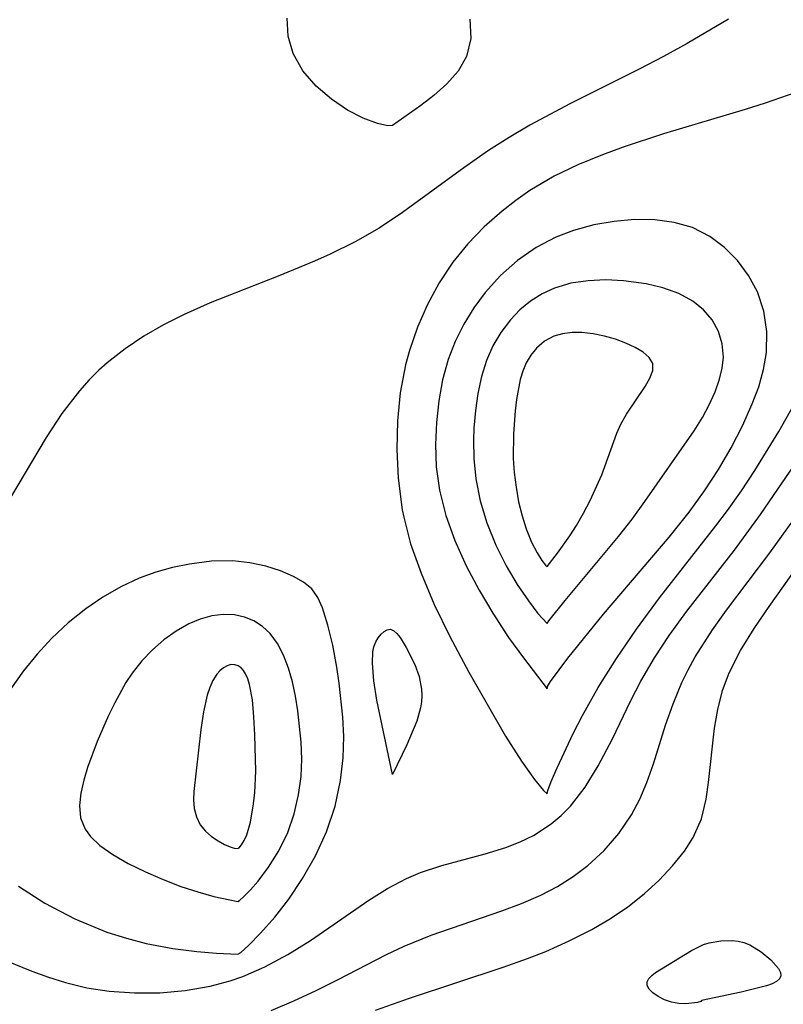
# Model space of a CAD drawing. Header units: metres. Extents: x 1073367 to 1082519, y 1569854 to 1574957.
# Tile 184 of 256: x 1075204 to 1075254, y 1573302 to 1573366. Entities that reach past the tile are written whole.
import ezdxf

# ---------------------------------------------------------------- set-up
doc = ezdxf.new("R2010")
doc.units = ezdxf.units.M
doc.layers.add('CGG_CurvaNivelLidar_v1', color=253, linetype='Continuous', lineweight=30)

msp = doc.modelspace()

# ---------------------------------------------------------------- linework, layer by layer
at = {"layer": 'CGG_CurvaNivelLidar_v1'}
for p, q in [((1075221.7614, 1573364.5905, 67), (1075221.6887, 1573365.752, 67)), ((1075233.5012, 1573365.6889, 67), (1075233.5706, 1573364.4445, 67)), ((1075250.2345, 1573365.6848, 67.5), (1075247.5557, 1573364.1249, 67.5)), ((1075222.0871, 1573363.4642, 67), (1075221.7614, 1573364.5905, 67)), ((1075233.5706, 1573364.4445, 67), (1075233.3014, 1573363.2719, 67)), ((1075247.5557, 1573364.1249, 67.5), (1075246.0298, 1573363.275, 67.5)), ((1075222.7157, 1573362.3592, 67), (1075222.0871, 1573363.4642, 67)), ((1075233.3014, 1573363.2719, 67), (1075232.7648, 1573362.341, 67)), ((1075246.0298, 1573363.275, 67.5), (1075244.4665, 1573362.4553, 67.5)), ((1075223.5685, 1573361.3661, 67), (1075222.7157, 1573362.3592, 67)), ((1075232.7648, 1573362.341, 67), (1075232.0259, 1573361.5013, 67)), ((1075244.4665, 1573362.4553, 67.5), (1075240.0267, 1573360.2403, 67.5)), ((1075232.0259, 1573361.5013, 67), (1075231.1836, 1573360.7554, 67)), ((1075224.5582, 1573360.5101, 67), (1075223.5685, 1573361.3661, 67)), ((1075255.0893, 1573361.1232, 68), (1075252.6144, 1573360.2598, 68)), ((1075225.5988, 1573359.8147, 67), (1075224.5582, 1573360.5101, 67)), ((1075231.1836, 1573360.7554, 67), (1075230.3325, 1573360.1083, 67)), ((1075240.0267, 1573360.2403, 67.5), (1075237.3993, 1573358.8417, 67.5)), ((1075252.6144, 1573360.2598, 68), (1075251.3139, 1573359.8487, 68)), ((1075226.605, 1573359.2991, 67), (1075225.5988, 1573359.8147, 67)), ((1075230.3325, 1573360.1083, 67), (1075228.5, 1573358.8235, 67)), ((1075251.3139, 1573359.8487, 68), (1075246.0278, 1573358.268, 68)), ((1075227.5433, 1573358.9532, 67), (1075226.605, 1573359.2991, 67)), ((1075228.2157, 1573358.8004, 67), (1075227.5433, 1573358.9532, 67)), ((1075228.5, 1573358.8235, 67), (1075228.2157, 1573358.8004, 67)), ((1075237.3993, 1573358.8417, 67.5), (1075236.0423, 1573358.0399, 67.5)), ((1075236.0423, 1573358.0399, 67.5), (1075234.7164, 1573357.1933, 67.5)), ((1075246.0278, 1573358.268, 68), (1075243.4197, 1573357.4078, 68)), ((1075234.7164, 1573357.1933, 67.5), (1075233.1199, 1573356.0846, 67.5)), ((1075243.4197, 1573357.4078, 68), (1075242.0865, 1573356.9238, 68)), ((1075242.0865, 1573356.9238, 68), (1075240.4932, 1573356.2712, 68)), ((1075233.1199, 1573356.0846, 67.5), (1075229.1577, 1573353.1873, 67.5)), ((1075240.4932, 1573356.2712, 68), (1075238.9524, 1573355.5271, 68)), ((1075238.9524, 1573355.5271, 68), (1075237.3914, 1573354.6071, 68)), ((1075237.3914, 1573354.6071, 68), (1075236.475, 1573353.9683, 68)), ((1075236.475, 1573353.9683, 68), (1075235.5982, 1573353.2815, 68)), ((1075235.5982, 1573353.2815, 68), (1075234.446, 1573352.2549, 68)), ((1075229.1577, 1573353.1873, 67.5), (1075227.649, 1573352.1713, 67.5)), ((1075242.8428, 1573352.6089, 68.5), (1075241.5196, 1573352.3776, 68.5)), ((1075244.1677, 1573352.7227, 68.5), (1075242.8428, 1573352.6089, 68.5)), ((1075245.4721, 1573352.7093, 68.5), (1075244.1677, 1573352.7227, 68.5)), ((1075246.7318, 1573352.548, 68.5), (1075245.4721, 1573352.7093, 68.5)), ((1075227.649, 1573352.1713, 67.5), (1075226.0912, 1573351.2802, 67.5)), ((1075234.446, 1573352.2549, 68), (1075233.3806, 1573351.1491, 68)), ((1075240.2202, 1573352.0284, 68.5), (1075239.0644, 1573351.5897, 68.5)), ((1075241.5196, 1573352.3776, 68.5), (1075240.2202, 1573352.0284, 68.5)), ((1075247.9191, 1573352.2065, 68.5), (1075246.7318, 1573352.548, 68.5)), ((1075249.0378, 1573351.6354, 68.5), (1075247.9191, 1573352.2065, 68.5)), ((1075239.0644, 1573351.5897, 68.5), (1075237.7905, 1573350.909, 68.5)), ((1075249.987, 1573350.9221, 68.5), (1075249.0378, 1573351.6354, 68.5)), ((1075226.0912, 1573351.2802, 67.5), (1075224.4681, 1573350.4843, 67.5)), ((1075233.3806, 1573351.1491, 68), (1075232.417, 1573349.9629, 68)), ((1075237.7905, 1573350.909, 68.5), (1075236.6004, 1573350.0692, 68.5)), ((1075250.8267, 1573350.0735, 68.5), (1075249.987, 1573350.9221, 68.5)), ((1075223.4633, 1573350.0371, 67.5), (1075221.1142, 1573349.0694, 67.5)), ((1075224.4681, 1573350.4843, 67.5), (1075223.4633, 1573350.0371, 67.5)), ((1075236.6004, 1573350.0692, 68.5), (1075235.5008, 1573349.0976, 68.5)), ((1075251.5411, 1573349.1138, 68.5), (1075250.8267, 1573350.0735, 68.5)), ((1075232.417, 1573349.9629, 68), (1075231.5338, 1573348.6344, 68)), ((1075221.1142, 1573349.0694, 67.5), (1075216.715, 1573347.3351, 67.5)), ((1075235.5008, 1573349.0976, 68.5), (1075234.5066, 1573348.0094, 68.5)), ((1075241.1585, 1573348.7697, 69), (1075240.0439, 1573348.6064, 69)), ((1075242.303, 1573348.8182, 69), (1075241.1585, 1573348.7697, 69)), ((1075243.456, 1573348.7704, 69), (1075242.303, 1573348.8182, 69)), ((1075244.9155, 1573348.5739, 69), (1075243.456, 1573348.7704, 69)), ((1075252.105, 1573348.0592, 68.5), (1075251.5411, 1573349.1138, 68.5)), ((1075231.5338, 1573348.6344, 68), (1075230.7727, 1573347.2311, 68)), ((1075238.9833, 1573348.2976, 69), (1075238.1847, 1573347.9218, 69)), ((1075240.0439, 1573348.6064, 69), (1075238.9833, 1573348.2976, 69)), ((1075246.0006, 1573348.3128, 69), (1075244.9155, 1573348.5739, 69)), ((1075247.0162, 1573347.9467, 69), (1075246.0006, 1573348.3128, 69)), ((1075234.5066, 1573348.0094, 68.5), (1075233.7669, 1573347.0119, 68.5)), ((1075238.1847, 1573347.9218, 69), (1075237.4401, 1573347.4435, 69)), ((1075247.9277, 1573347.455, 69), (1075247.0162, 1573347.9467, 69)), ((1075252.5218, 1573346.8003, 68.5), (1075252.105, 1573348.0592, 68.5)), ((1075216.715, 1573347.3351, 67.5), (1075215.0313, 1573346.5942, 67.5)), ((1075230.7727, 1573347.2311, 68), (1075230.1287, 1573345.7681, 68)), ((1075233.7669, 1573347.0119, 68.5), (1075233.1167, 1573345.9497, 68.5)), ((1075236.7529, 1573346.8774, 69), (1075236.1301, 1573346.233, 69)), ((1075237.4401, 1573347.4435, 69), (1075236.7529, 1573346.8774, 69)), ((1075248.62, 1573346.8947, 69), (1075247.9277, 1573347.455, 69)), ((1075249.1834, 1573346.2336, 69), (1075248.62, 1573346.8947, 69)), ((1075215.0313, 1573346.5942, 67.5), (1075213.7033, 1573345.9183, 67.5)), ((1075236.1301, 1573346.233, 69), (1075235.5189, 1573345.4273, 69)), ((1075249.5977, 1573345.489, 69), (1075249.1834, 1573346.2336, 69)), ((1075252.7218, 1573345.4764, 68.5), (1075252.5218, 1573346.8003, 68.5)), ((1075213.7033, 1573345.9183, 67.5), (1075212.4261, 1573345.1729, 67.5)), ((1075230.1287, 1573345.7681, 68), (1075229.6052, 1573344.2565, 68)), ((1075233.1167, 1573345.9497, 68.5), (1075232.5599, 1573344.8333, 68.5)), ((1075212.4261, 1573345.1729, 67.5), (1075211.2086, 1573344.3566, 67.5)), ((1075235.5189, 1573345.4273, 69), (1075235.0009, 1573344.5472, 69)), ((1075238.9369, 1573345.1728, 69.5), (1075238.3426, 1573344.8524, 69.5)), ((1075239.5115, 1573345.3423, 69.5), (1075238.9369, 1573345.1728, 69.5)), ((1075240.122, 1573345.4203, 69.5), (1075239.5115, 1573345.3423, 69.5)), ((1075240.7537, 1573345.42, 69.5), (1075240.122, 1573345.4203, 69.5)), ((1075241.4863, 1573345.3366, 69.5), (1075240.7537, 1573345.42, 69.5)), ((1075242.2142, 1573345.1848, 69.5), (1075241.4863, 1573345.3366, 69.5)), ((1075242.922, 1573344.9813, 69.5), (1075242.2142, 1573345.1848, 69.5)), ((1075243.5914, 1573344.7373, 69.5), (1075242.922, 1573344.9813, 69.5)), ((1075249.8388, 1573344.6806, 69), (1075249.5977, 1573345.489, 69)), ((1075252.6983, 1573344.121, 68.5), (1075252.7218, 1573345.4764, 68.5)), ((1075211.2086, 1573344.3566, 67.5), (1075210.0628, 1573343.4642, 67.5)), ((1075232.5599, 1573344.8333, 68.5), (1075232.1065, 1573343.669, 68.5)), ((1075235.0009, 1573344.5472, 69), (1075234.5818, 1573343.6052, 69)), ((1075237.8261, 1573344.4115, 69.5), (1075237.461, 1573343.9604, 69.5)), ((1075238.3426, 1573344.8524, 69.5), (1075237.8261, 1573344.4115, 69.5)), ((1075244.2004, 1573344.4588, 69.5), (1075243.5914, 1573344.7373, 69.5)), ((1075244.7204, 1573344.1474, 69.5), (1075244.2004, 1573344.4588, 69.5)), ((1075249.9048, 1573343.8284, 69), (1075249.8388, 1573344.6806, 69)), ((1075229.6052, 1573344.2565, 68), (1075229.3533, 1573343.3248, 68)), ((1075232.1065, 1573343.669, 68.5), (1075231.7419, 1573342.3567, 68.5)), ((1075237.461, 1573343.9604, 69.5), (1075237.1618, 1573343.4478, 69.5)), ((1075245.1144, 1573343.8003, 69.5), (1075244.7204, 1573344.1474, 69.5)), ((1075245.3338, 1573343.4107, 69.5), (1075245.1144, 1573343.8003, 69.5)), ((1075249.8301, 1573343.1204, 69), (1075249.9048, 1573343.8284, 69)), ((1075252.508, 1573343.0169, 68.5), (1075252.6983, 1573344.121, 68.5)), ((1075210.0628, 1573343.4642, 67.5), (1075209.5223, 1573342.987, 67.5)), ((1075229.3533, 1573343.3248, 68), (1075229.0129, 1573341.526, 68)), ((1075234.5818, 1573343.6052, 69), (1075234.2551, 1573342.563, 69)), ((1075237.1618, 1573343.4478, 69.5), (1075236.9433, 1573342.9252, 69.5)), ((1075245.3365, 1573342.9578, 69.5), (1075245.3338, 1573343.4107, 69.5)), ((1075249.6591, 1573342.403, 69), (1075249.8301, 1573343.1204, 69)), ((1075252.191, 1573341.9125, 68.5), (1075252.508, 1573343.0169, 68.5)), ((1075209.5223, 1573342.987, 67.5), (1075208.8901, 1573342.3638, 67.5)), ((1075234.2551, 1573342.563, 69), (1075234.0242, 1573341.4778, 69)), ((1075236.9433, 1573342.9252, 69.5), (1075236.7731, 1573342.3678, 69.5)), ((1075244.8562, 1573341.9281, 69.5), (1075245.1581, 1573342.4607, 69.5)), ((1075245.1581, 1573342.4607, 69.5), (1075245.3365, 1573342.9578, 69.5)), ((1075249.3685, 1573341.5704, 69), (1075249.6591, 1573342.403, 69)), ((1075208.8901, 1573342.3638, 67.5), (1075208.2542, 1573341.6498, 67.5)), ((1075231.7419, 1573342.3567, 68.5), (1075231.4949, 1573341.0072, 68.5)), ((1075236.7731, 1573342.3678, 69.5), (1075236.5234, 1573341.0761, 69.5)), ((1075243.6514, 1573340.1454, 69.5), (1075244.8562, 1573341.9281, 69.5)), ((1075251.7779, 1573340.8076, 68.5), (1075252.191, 1573341.9125, 68.5)), ((1075208.2542, 1573341.6498, 67.5), (1075207.1306, 1573340.1814, 67.5)), ((1075229.0129, 1573341.526, 68), (1075228.8282, 1573339.6939, 68)), ((1075234.0242, 1573341.4778, 69), (1075233.8692, 1573340.3629, 69)), ((1075248.9947, 1573340.7368, 69), (1075249.3685, 1573341.5704, 69)), ((1075231.4949, 1573341.0072, 68.5), (1075231.3466, 1573339.5951, 68.5)), ((1075236.5234, 1573341.0761, 69.5), (1075236.4371, 1573340.3488, 69.5)), ((1075248.5496, 1573339.91, 69), (1075248.9947, 1573340.7368, 69)), ((1075251.139, 1573339.3786, 68.5), (1075251.7779, 1573340.8076, 68.5)), ((1075253.4918, 1573339.0145, 68), (1075254.4478, 1573340.6999, 68)), ((1075207.1306, 1573340.1814, 67.5), (1075206.1009, 1573338.6215, 67.5)), ((1075233.8692, 1573340.3629, 69), (1075233.7768, 1573339.2288, 69)), ((1075236.4371, 1573340.3488, 69.5), (1075236.3319, 1573338.8584, 69.5)), ((1075243.2778, 1573339.4794, 69.5), (1075243.6514, 1573340.1454, 69.5)), ((1075248.0158, 1573339.0533, 69), (1075248.5496, 1573339.91, 69)), ((1075228.8282, 1573339.6939, 68), (1075228.7821, 1573337.8442, 68)), ((1075231.3466, 1573339.5951, 68.5), (1075231.2945, 1573338.1686, 68.5)), ((1075233.7768, 1573339.2288, 69), (1075233.7458, 1573338.4469, 69)), ((1075243.0203, 1573338.8969, 69.5), (1075243.2778, 1573339.4794, 69.5)), ((1075250.4059, 1573337.9574, 68.5), (1075251.139, 1573339.3786, 68.5)), ((1075206.1009, 1573338.6215, 67.5), (1075203.3866, 1573334.0512, 67.5)), ((1075236.3319, 1573338.8584, 69.5), (1075236.3183, 1573337.2736, 69.5)), ((1075242.0438, 1573336.2116, 69.5), (1075243.0203, 1573338.8969, 69.5)), ((1075244.8234, 1573334.4741, 69), (1075248.0158, 1573339.0533, 69)), ((1075251.9412, 1573336.491, 68), (1075253.4918, 1573339.0145, 68)), ((1075231.2945, 1573338.1686, 68.5), (1075231.3399, 1573336.7309, 68.5)), ((1075233.7458, 1573338.4469, 69), (1075233.7575, 1573337.2671, 69)), ((1075249.5923, 1573336.5547, 68.5), (1075250.4059, 1573337.9574, 68.5)), ((1075228.7821, 1573337.8442, 68), (1075228.8713, 1573335.9908, 68)), ((1075236.3183, 1573337.2736, 69.5), (1075236.3821, 1573336.3619, 69.5)), ((1075231.3399, 1573336.7309, 68.5), (1075231.5518, 1573335.2163, 68.5)), ((1075233.7575, 1573337.2671, 69), (1075233.8988, 1573335.9497, 69)), ((1075252.3146, 1573333.6326, 67.5), (1075254.783, 1573337.2558, 67.5)), ((1075236.3821, 1573336.3619, 69.5), (1075236.4994, 1573335.4046, 69.5)), ((1075241.2973, 1573334.5493, 69.5), (1075242.0438, 1573336.2116, 69.5)), ((1075248.6923, 1573335.1702, 68.5), (1075249.5923, 1573336.5547, 68.5)), ((1075251.0715, 1573335.1782, 68), (1075251.9412, 1573336.491, 68)), ((1075228.8713, 1573335.9908, 68), (1075229.1429, 1573333.9415, 68)), ((1075233.8988, 1573335.9497, 69), (1075234.1835, 1573334.5363, 69)), ((1075236.4994, 1573335.4046, 69.5), (1075236.6651, 1573334.4721, 69.5)), ((1075252.8583, 1573327.6798, 66.5), (1075258.4435, 1573335.5805, 66.5)), ((1075231.5518, 1573335.2163, 68.5), (1075231.9642, 1573333.5805, 68.5)), ((1075247.687, 1573333.7955, 68.5), (1075248.6923, 1573335.1702, 68.5)), ((1075250.1658, 1573333.8906, 68), (1075251.0715, 1573335.1782, 68)), ((1075234.1835, 1573334.5363, 69), (1075234.6148, 1573333.0922, 69)), ((1075236.6651, 1573334.4721, 69.5), (1075236.8828, 1573333.5651, 69.5)), ((1075240.8661, 1573333.7192, 69.5), (1075241.2973, 1573334.5493, 69.5)), ((1075243.9996, 1573333.3503, 69), (1075244.8234, 1573334.4741, 69)), ((1075252.9149, 1573331.1525, 67), (1075255.4328, 1573334.6729, 67)), ((1075229.1429, 1573333.9415, 68), (1075229.2341, 1573333.4737, 68)), ((1075229.2341, 1573333.4737, 68), (1075229.6788, 1573331.7454, 68)), ((1075231.9642, 1573333.5805, 68.5), (1075232.5461, 1573331.9554, 68.5)), ((1075236.8828, 1573333.5651, 69.5), (1075237.1504, 1573332.716, 69.5)), ((1075240.4089, 1573332.9308, 69.5), (1075240.8661, 1573333.7192, 69.5)), ((1075246.3948, 1573332.1788, 68.5), (1075247.687, 1573333.7955, 68.5)), ((1075249.4261, 1573332.9007, 68), (1075250.1658, 1573333.8906, 68)), ((1075250.6191, 1573331.3368, 67.5), (1075252.3146, 1573333.6326, 67.5)), ((1075234.6148, 1573333.0922, 69), (1075235.1914, 1573331.6631, 69)), ((1075239.9739, 1573332.2584, 69.5), (1075240.4089, 1573332.9308, 69.5)), ((1075243.1183, 1573332.2256, 69), (1075243.9996, 1573333.3503, 69)), ((1075245.7759, 1573328.2497, 68), (1075249.4261, 1573332.9007, 68)), ((1075237.1504, 1573332.716, 69.5), (1075237.5028, 1573331.8579, 69.5)), ((1075239.176, 1573331.1466, 69.5), (1075239.9739, 1573332.2584, 69.5)), ((1075239.6685, 1573328.0873, 69), (1075243.1183, 1573332.2256, 69)), ((1075242.1521, 1573327.1954, 68.5), (1075246.3948, 1573332.1788, 68.5)), ((1075229.6788, 1573331.7454, 68), (1075230.3514, 1573329.8366, 68)), ((1075232.5461, 1573331.9554, 68.5), (1075233.2737, 1573330.3275, 68.5)), ((1075235.1914, 1573331.6631, 69), (1075235.8629, 1573330.3205, 69)), ((1075237.5028, 1573331.8579, 69.5), (1075237.8661, 1573331.1526, 69.5)), ((1075237.8661, 1573331.1526, 69.5), (1075238.1717, 1573330.6634, 69.5)), ((1075238.5, 1573330.281, 69.5), (1075239.176, 1573331.1466, 69.5)), ((1075247.5326, 1573327.3807, 67.5), (1075250.6191, 1573331.3368, 67.5)), ((1075250.118, 1573327.4431, 67), (1075252.9149, 1573331.1525, 67)), ((1075215.3685, 1573330.4385, 68), (1075214.2785, 1573330.215, 68)), ((1075216.7943, 1573330.6203, 68), (1075215.3685, 1573330.4385, 68)), ((1075218.1763, 1573330.6444, 68), (1075216.7943, 1573330.6203, 68)), ((1075219.2733, 1573330.5221, 68), (1075218.1763, 1573330.6444, 68)), ((1075220.3072, 1573330.2932, 68), (1075219.2733, 1573330.5221, 68)), ((1075221.2611, 1573329.9872, 68), (1075220.3072, 1573330.2932, 68)), ((1075233.2737, 1573330.3275, 68.5), (1075234.1026, 1573328.7436, 68.5)), ((1075235.8629, 1573330.3205, 69), (1075236.5737, 1573329.1161, 69)), ((1075238.1717, 1573330.6634, 69.5), (1075238.398, 1573330.3634, 69.5)), ((1075238.398, 1573330.3634, 69.5), (1075238.5, 1573330.281, 69.5)), ((1075213.1907, 1573329.9143, 68), (1075212.1181, 1573329.5253, 68)), ((1075214.2785, 1573330.215, 68), (1075213.1907, 1573329.9143, 68)), ((1075222.1133, 1573329.6282, 68), (1075221.2611, 1573329.9872, 68)), ((1075222.7616, 1573329.2711, 68), (1075222.1133, 1573329.6282, 68)), ((1075230.3514, 1573329.8366, 68), (1075231.2097, 1573327.8127, 68)), ((1075212.1181, 1573329.5253, 68), (1075210.9291, 1573328.9645, 68)), ((1075223.2873, 1573328.8334, 68), (1075222.7616, 1573329.2711, 68)), ((1075236.5737, 1573329.1161, 69), (1075237.2971, 1573328.0528, 69)), ((1075210.9291, 1573328.9645, 68), (1075209.7785, 1573328.2936, 68)), ((1075223.6741, 1573328.2782, 68), (1075223.2873, 1573328.8334, 68)), ((1075234.1026, 1573328.7436, 68.5), (1075234.9884, 1573327.2492, 68.5)), ((1075209.7785, 1573328.2936, 68), (1075208.6696, 1573327.53, 68)), ((1075223.9744, 1573327.6028, 68), (1075223.6741, 1573328.2782, 68)), ((1075231.2097, 1573327.8127, 68), (1075232.2059, 1573325.7477, 68)), ((1075237.2971, 1573328.0528, 69), (1075237.9162, 1573327.2433, 69)), ((1075238.6136, 1573326.77, 69), (1075239.6685, 1573328.0873, 69)), ((1075244.2938, 1573326.232, 68), (1075245.7759, 1573328.2497, 68)), ((1075208.6696, 1573327.53, 68), (1075207.5388, 1573326.6257, 68)), ((1075216.8182, 1573327.078, 68.5), (1075216.0736, 1573326.8715, 68.5)), ((1075217.5596, 1573327.1777, 68.5), (1075216.8182, 1573327.078, 68.5)), ((1075218.284, 1573327.1543, 68.5), (1075217.5596, 1573327.1777, 68.5)), ((1075218.9281, 1573327.0087, 68.5), (1075218.284, 1573327.1543, 68.5)), ((1075224.3354, 1573326.4724, 68), (1075223.9744, 1573327.6028, 68)), ((1075234.9884, 1573327.2492, 68.5), (1075236.0185, 1573325.6917, 68.5)), ((1075237.9162, 1573327.2433, 69), (1075238.5, 1573326.5829, 69)), ((1075239.8374, 1573324.3462, 68.5), (1075242.1521, 1573327.1954, 68.5)), ((1075246.3995, 1573325.8181, 67.5), (1075247.5326, 1573327.3807, 67.5)), ((1075249.208, 1573326.1735, 67), (1075250.118, 1573327.4431, 67)), ((1075251.8928, 1573326.2695, 66.5), (1075252.8583, 1573327.6798, 66.5)), ((1075207.5388, 1573326.6257, 68), (1075206.4726, 1573325.6369, 68)), ((1075215.3393, 1573326.5672, 68.5), (1075214.5157, 1573326.1007, 68.5)), ((1075216.0736, 1573326.8715, 68.5), (1075215.3393, 1573326.5672, 68.5)), ((1075219.5346, 1573326.7526, 68.5), (1075218.9281, 1573327.0087, 68.5)), ((1075220.0916, 1573326.3961, 68.5), (1075219.5346, 1573326.7526, 68.5)), ((1075224.6449, 1573325.1808, 68), (1075224.3354, 1573326.4724, 68)), ((1075238.5, 1573326.5829, 69), (1075238.6136, 1573326.77, 69)), ((1075214.5157, 1573326.1007, 68.5), (1075213.7285, 1573325.534, 68.5)), ((1075220.5846, 1573325.9442, 68.5), (1075220.0916, 1573326.3961, 68.5)), ((1075221.071, 1573325.2909, 68.5), (1075220.5846, 1573325.9442, 68.5)), ((1075227.5841, 1573325.6663, 67.5), (1075227.7674, 1573325.8978, 67.5)), ((1075227.7674, 1573325.8978, 67.5), (1075227.9664, 1573326.0772, 67.5)), ((1075227.9664, 1573326.0772, 67.5), (1075228.1724, 1573326.1894, 67.5)), ((1075228.1724, 1573326.1894, 67.5), (1075228.3775, 1573326.2141, 67.5)), ((1075228.3775, 1573326.2141, 67.5), (1075228.5905, 1573326.1248, 67.5)), ((1075228.5905, 1573326.1248, 67.5), (1075228.7962, 1573325.9386, 67.5)), ((1075228.7962, 1573325.9386, 67.5), (1075228.9967, 1573325.683, 67.5)), ((1075243.0004, 1573324.3317, 68), (1075244.2938, 1573326.232, 68)), ((1075245.4416, 1573324.3571, 67.5), (1075246.3995, 1573325.8181, 67.5)), ((1075248.0904, 1573324.4232, 67), (1075249.208, 1573326.1735, 67)), ((1075251.0187, 1573324.849, 66.5), (1075251.8928, 1573326.2695, 66.5)), ((1075206.4726, 1573325.6369, 68), (1075205.5168, 1573324.6093, 68)), ((1075213.7285, 1573325.534, 68.5), (1075212.9843, 1573324.8859, 68.5)), ((1075221.4643, 1573324.5358, 68.5), (1075221.071, 1573325.2909, 68.5)), ((1075224.9062, 1573323.7714, 68), (1075224.6449, 1573325.1808, 68)), ((1075227.3076, 1573325.0852, 67.5), (1075227.4267, 1573325.3932, 67.5)), ((1075227.4267, 1573325.3932, 67.5), (1075227.5841, 1573325.6663, 67.5)), ((1075228.9967, 1573325.683, 67.5), (1075229.3889, 1573325.042, 67.5)), ((1075232.2059, 1573325.7477, 68), (1075233.4415, 1573323.4313, 68)), ((1075236.0185, 1573325.6917, 68.5), (1075236.9731, 1573324.3666, 68.5)), ((1075205.5168, 1573324.6093, 68), (1075204.6325, 1573323.5215, 68)), ((1075212.9843, 1573324.8859, 68.5), (1075212.2932, 1573324.167, 68.5)), ((1075221.7805, 1573323.7047, 68.5), (1075221.4643, 1573324.5358, 68.5)), ((1075227.2045, 1573324.0191, 67.5), (1075227.2372, 1573324.7502, 67.5)), ((1075227.2372, 1573324.7502, 67.5), (1075227.3076, 1573325.0852, 67.5)), ((1075229.3889, 1573325.042, 67.5), (1075229.9504, 1573323.9462, 67.5)), ((1075250.2872, 1573323.3968, 66.5), (1075251.0187, 1573324.849, 66.5)), ((1075212.2932, 1573324.167, 68.5), (1075211.6696, 1573323.3809, 68.5)), ((1075218.0608, 1573323.9253, 69), (1075217.8076, 1573323.8542, 69)), ((1075218.3101, 1573323.9235, 69), (1075218.0608, 1573323.9253, 69)), ((1075218.5284, 1573323.8521, 69), (1075218.3101, 1573323.9235, 69)), ((1075227.2952, 1573322.8848, 67.5), (1075227.2045, 1573324.0191, 67.5)), ((1075229.9504, 1573323.9462, 67.5), (1075230.228, 1573323.1644, 67.5)), ((1075236.9731, 1573324.3666, 68.5), (1075238.5, 1573322.3669, 68.5)), ((1075238.719, 1573322.8344, 68.5), (1075239.8374, 1573324.3462, 68.5)), ((1075241.8189, 1573322.4407, 68), (1075243.0004, 1573324.3317, 68)), ((1075244.5726, 1573322.8619, 67.5), (1075245.4416, 1573324.3571, 67.5)), ((1075247.6362, 1573323.601, 67), (1075248.0904, 1573324.4232, 67)), ((1075204.6325, 1573323.5215, 68), (1075203.792, 1573322.3447, 68)), ((1075211.6696, 1573323.3809, 68.5), (1075211.2653, 1573322.7661, 68.5)), ((1075217.1386, 1573323.3003, 69), (1075216.8954, 1573322.9072, 69)), ((1075217.3441, 1573323.5352, 69), (1075217.1386, 1573323.3003, 69)), ((1075217.5693, 1573323.722, 69), (1075217.3441, 1573323.5352, 69)), ((1075217.8076, 1573323.8542, 69), (1075217.5693, 1573323.722, 69)), ((1075218.7251, 1573323.7173, 69), (1075218.5284, 1573323.8521, 69)), ((1075218.8763, 1573323.5487, 69), (1075218.7251, 1573323.7173, 69)), ((1075219.0059, 1573323.3412, 69), (1075218.8763, 1573323.5487, 69)), ((1075219.1483, 1573323.0166, 69), (1075219.0059, 1573323.3412, 69)), ((1075222.031, 1573322.8206, 68.5), (1075221.7805, 1573323.7047, 68.5)), ((1075225.0616, 1573322.7171, 68), (1075224.9062, 1573323.7714, 68)), ((1075233.4415, 1573323.4313, 68), (1075235.8211, 1573319.2963, 68)), ((1075247.2238, 1573322.7625, 67), (1075247.6362, 1573323.601, 67)), ((1075250.1459, 1573323.0575, 66.5), (1075250.2872, 1573323.3968, 66.5)), ((1075211.2653, 1573322.7661, 68.5), (1075210.5505, 1573321.462, 68.5)), ((1075216.8954, 1573322.9072, 69), (1075216.6935, 1573322.453, 69)), ((1075219.2616, 1573322.6484, 69), (1075219.1483, 1573323.0166, 69)), ((1075219.4437, 1573321.6423, 69), (1075219.2616, 1573322.6484, 69)), ((1075222.2291, 1573321.8964, 68.5), (1075222.031, 1573322.8206, 68.5)), ((1075225.2993, 1573320.523, 68), (1075225.0616, 1573322.7171, 68)), ((1075227.4922, 1573321.6244, 67.5), (1075227.2952, 1573322.8848, 67.5)), ((1075230.228, 1573323.1644, 67.5), (1075230.375, 1573322.3493, 67.5)), ((1075238.5281, 1573322.5203, 68.5), (1075238.719, 1573322.8344, 68.5)), ((1075243.9308, 1573321.6158, 67.5), (1075244.5726, 1573322.8619, 67.5)), ((1075246.6566, 1573321.4001, 67), (1075247.2238, 1573322.7625, 67)), ((1075249.8576, 1573322.2454, 66.5), (1075250.1459, 1573323.0575, 66.5)), ((1075216.6935, 1573322.453, 69), (1075216.5257, 1573321.9552, 69)), ((1075230.375, 1573322.3493, 67.5), (1075230.3988, 1573321.9376, 67.5)), ((1075238.5, 1573322.3669, 68.5), (1075238.5281, 1573322.5203, 68.5)), ((1075240.7942, 1573320.6262, 68), (1075241.8189, 1573322.4407, 68)), ((1075249.5425, 1573321.0328, 66.5), (1075249.8576, 1573322.2454, 66.5)), ((1075210.5505, 1573321.462, 68.5), (1075210.148, 1573320.6305, 68.5)), ((1075216.5257, 1573321.9552, 69), (1075216.2752, 1573320.8712, 69)), ((1075219.546, 1573320.5396, 69), (1075219.4437, 1573321.6423, 69)), ((1075222.3841, 1573320.9443, 68.5), (1075222.2291, 1573321.8964, 68.5)), ((1075228.5, 1573316.8231, 67.5), (1075227.4922, 1573321.6244, 67.5)), ((1075230.3833, 1573321.5272, 67.5), (1075230.3234, 1573321.1229, 67.5)), ((1075230.3988, 1573321.9376, 67.5), (1075230.3833, 1573321.5272, 67.5)), ((1075242.7272, 1573319.13, 67.5), (1075243.9308, 1573321.6158, 67.5)), ((1075246.1729, 1573320.0152, 67), (1075246.6566, 1573321.4001, 67)), ((1075216.2752, 1573320.8712, 69), (1075216.1048, 1573319.7224, 69)), ((1075222.5903, 1573318.9009, 68.5), (1075222.3841, 1573320.9443, 68.5)), ((1075230.3234, 1573321.1229, 67.5), (1075230.0743, 1573320.2615, 67.5)), ((1075249.3255, 1573319.8058, 66.5), (1075249.5425, 1573321.0328, 66.5)), ((1075210.148, 1573320.6305, 68.5), (1075209.4114, 1573318.9434, 68.5)), ((1075219.6064, 1573319.3943, 69), (1075219.546, 1573320.5396, 69)), ((1075225.369, 1573319.2753, 68), (1075225.2993, 1573320.523, 68)), ((1075230.0743, 1573320.2615, 67.5), (1075229.4247, 1573318.7289, 67.5)), ((1075240.1987, 1573319.4645, 68), (1075240.7942, 1573320.6262, 68)), ((1075216.1048, 1573319.7224, 69), (1075215.6676, 1573315.7126, 69)), ((1075239.1617, 1573317.249, 68), (1075240.1987, 1573319.4645, 68)), ((1075245.3867, 1573317.5131, 67), (1075246.1729, 1573320.0152, 67)), ((1075248.949, 1573316.3032, 66.5), (1075249.3255, 1573319.8058, 66.5)), ((1075209.4114, 1573318.9434, 68.5), (1075208.7896, 1573317.2684, 68.5)), ((1075219.6636, 1573317.0437, 69), (1075219.6064, 1573319.3943, 69)), ((1075222.6369, 1573317.8124, 68.5), (1075222.5903, 1573318.9009, 68.5)), ((1075225.3261, 1573317.8962, 68), (1075225.369, 1573319.2753, 68)), ((1075235.8211, 1573319.2963, 68), (1075236.8513, 1573317.6706, 68)), ((1075241.7987, 1573317.3718, 67.5), (1075242.7272, 1573319.13, 67.5)), ((1075229.4247, 1573318.7289, 67.5), (1075228.5, 1573316.8231, 67.5)), ((1075222.5906, 1573316.6917, 68.5), (1075222.6369, 1573317.8124, 68.5)), ((1075225.1501, 1573316.4226, 68), (1075225.3261, 1573317.8962, 68)), ((1075236.8513, 1573317.6706, 68), (1075237.6899, 1573316.5001, 68)), ((1075208.7896, 1573317.2684, 68.5), (1075208.5429, 1573316.4524, 68.5)), ((1075219.5957, 1573315.6428, 69), (1075219.6636, 1573317.0437, 69)), ((1075238.7778, 1573316.3549, 68), (1075239.1617, 1573317.249, 68)), ((1075240.9601, 1573316.0082, 67.5), (1075241.7987, 1573317.3718, 67.5)), ((1075244.9552, 1573316.2933, 67), (1075245.3867, 1573317.5131, 67)), ((1075208.5429, 1573316.4524, 68.5), (1075208.3515, 1573315.6156, 68.5)), ((1075222.4329, 1573315.4915, 68.5), (1075222.5906, 1573316.6917, 68.5)), ((1075224.7903, 1573314.7674, 68), (1075225.1501, 1573316.4226, 68)), ((1075237.6899, 1573316.5001, 68), (1075238.278, 1573315.7745, 68)), ((1075238.551, 1573315.7735, 68), (1075238.7778, 1573316.3549, 68)), ((1075244.4961, 1573315.2215, 67), (1075244.9552, 1573316.2933, 67)), ((1075248.7991, 1573315.2197, 66.5), (1075248.949, 1573316.3032, 66.5)), ((1075208.3515, 1573315.6156, 68.5), (1075208.2636, 1573314.8167, 68.5)), ((1075215.6676, 1573315.7126, 69), (1075215.6369, 1573315.1751, 69)), ((1075219.5199, 1573314.9142, 69), (1075219.5957, 1573315.6428, 69)), ((1075238.278, 1573315.7745, 68), (1075238.5, 1573315.5566, 68)), ((1075238.5, 1573315.5566, 68), (1075238.551, 1573315.7735, 68)), ((1075240.0109, 1573314.7774, 67.5), (1075240.9601, 1573316.0082, 67.5)), ((1075215.6369, 1573315.1751, 69), (1075215.6825, 1573314.6178, 69)), ((1075222.1515, 1573314.2661, 68.5), (1075222.4329, 1573315.4915, 68.5)), ((1075243.9545, 1573314.1974, 67), (1075244.4961, 1573315.2215, 67)), ((1075248.4949, 1573313.943, 66.5), (1075248.7991, 1573315.2197, 66.5)), ((1075208.2636, 1573314.8167, 68.5), (1075208.3361, 1573314.0124, 68.5)), ((1075215.6825, 1573314.6178, 69), (1075215.823, 1573314.0711, 69)), ((1075219.3184, 1573313.7384, 69), (1075219.5199, 1573314.9142, 69)), ((1075224.2433, 1573313.1159, 68), (1075224.7903, 1573314.7674, 68)), ((1075239.4186, 1573314.1716, 67.5), (1075240.0109, 1573314.7774, 67.5)), ((1075208.3361, 1573314.0124, 68.5), (1075208.6253, 1573313.2907, 68.5)), ((1075215.823, 1573314.0711, 69), (1075216.0748, 1573313.5645, 69)), ((1075219.0758, 1573312.9236, 69), (1075219.3184, 1573313.7384, 69)), ((1075221.7364, 1573313.0685, 68.5), (1075222.1515, 1573314.2661, 68.5)), ((1075238.7769, 1573313.627, 67.5), (1075239.4186, 1573314.1716, 67.5)), ((1075243.1469, 1573313.0038, 67), (1075243.9545, 1573314.1974, 67)), ((1075247.9625, 1573312.7432, 66.5), (1075248.4949, 1573313.943, 66.5)), ((1075208.6253, 1573313.2907, 68.5), (1075208.9691, 1573312.7968, 68.5)), ((1075216.0748, 1573313.5645, 69), (1075216.4069, 1573313.1545, 69)), ((1075216.4069, 1573313.1545, 69), (1075216.8045, 1573312.8043, 69)), ((1075221.1557, 1573311.8779, 68.5), (1075221.7364, 1573313.0685, 68.5)), ((1075223.532, 1573311.5556, 68), (1075224.2433, 1573313.1159, 68)), ((1075237.6295, 1573312.877, 67.5), (1075238.7769, 1573313.627, 67.5)), ((1075208.9691, 1573312.7968, 68.5), (1075209.5881, 1573312.2168, 68.5)), ((1075216.8045, 1573312.8043, 69), (1075217.2298, 1573312.5165, 69)), ((1075217.2298, 1573312.5165, 69), (1075217.6461, 1573312.2937, 69)), ((1075218.7363, 1573312.2585, 69), (1075218.9043, 1573312.5429, 69)), ((1075218.9043, 1573312.5429, 69), (1075219.0758, 1573312.9236, 69)), ((1075235.8474, 1573312.0961, 67.5), (1075236.7582, 1573312.451, 67.5)), ((1075236.7582, 1573312.451, 67.5), (1075237.6295, 1573312.877, 67.5)), ((1075242.2045, 1573311.9103, 67), (1075243.1469, 1573313.0038, 67)), ((1075247.3884, 1573311.8551, 66.5), (1075247.9625, 1573312.7432, 66.5)), ((1075209.5881, 1573312.2168, 68.5), (1075210.4122, 1573311.6434, 68.5)), ((1075217.6461, 1573312.2937, 69), (1075218.0172, 1573312.138, 69)), ((1075218.0172, 1573312.138, 69), (1075218.2631, 1573312.0597, 69)), ((1075218.2631, 1573312.0597, 69), (1075218.5, 1573312.0263, 69)), ((1075218.5, 1573312.0263, 69), (1075218.5866, 1573312.0718, 69)), ((1075218.5866, 1573312.0718, 69), (1075218.7363, 1573312.2585, 69)), ((1075220.4923, 1573310.8161, 68.5), (1075221.1557, 1573311.8779, 68.5)), ((1075234.4903, 1573311.6765, 67.5), (1075235.8474, 1573312.0961, 67.5)), ((1075241.1405, 1573310.9251, 67), (1075242.2045, 1573311.9103, 67)), ((1075246.6268, 1573310.8971, 66.5), (1075247.3884, 1573311.8551, 66.5)), ((1075210.4122, 1573311.6434, 68.5), (1075211.4174, 1573311.0666, 68.5)), ((1075222.6967, 1573310.0902, 68), (1075223.532, 1573311.5556, 68)), ((1075231.7059, 1573310.9276, 67.5), (1075234.4903, 1573311.6765, 67.5)), ((1075211.4174, 1573311.0666, 68.5), (1075212.5245, 1573310.5192, 68.5)), ((1075212.5245, 1573310.5192, 68.5), (1075213.6788, 1573310.0183, 68.5)), ((1075219.8189, 1573309.9225, 68.5), (1075220.4923, 1573310.8161, 68.5)), ((1075230.3278, 1573310.4736, 67.5), (1075231.7059, 1573310.9276, 67.5)), ((1075240.1869, 1573310.207, 67), (1075241.1405, 1573310.9251, 67)), ((1075245.7562, 1573309.9704, 66.5), (1075246.6268, 1573310.8971, 66.5)), ((1075213.6788, 1573310.0183, 68.5), (1075214.8265, 1573309.5807, 68.5)), ((1075219.3148, 1573309.3452, 68.5), (1075219.8189, 1573309.9225, 68.5)), ((1075221.7973, 1573308.7552, 68), (1075222.6967, 1573310.0902, 68)), ((1075228.184, 1573309.4464, 67.5), (1075229.4175, 1573310.0937, 67.5)), ((1075229.4175, 1573310.0937, 67.5), (1075230.3278, 1573310.4736, 67.5)), ((1075239.1685, 1573309.5664, 67), (1075240.1869, 1573310.207, 67)), ((1075244.7886, 1573309.0857, 66.5), (1075245.7562, 1573309.9704, 66.5)), ((1075204.3233, 1573309.5816, 68), (1075206.0166, 1573308.4847, 68)), ((1075214.8265, 1573309.5807, 68.5), (1075215.9145, 1573309.2212, 68.5)), ((1075218.8972, 1573308.9209, 68.5), (1075219.3148, 1573309.3452, 68.5)), ((1075226.9835, 1573308.6952, 67.5), (1075228.184, 1573309.4464, 67.5)), ((1075238.0948, 1573309.002, 67), (1075239.1685, 1573309.5664, 67)), ((1075215.9145, 1573309.2212, 68.5), (1075216.9611, 1573308.9298, 68.5)), ((1075216.9611, 1573308.9298, 68.5), (1075218.5, 1573308.6044, 68.5)), ((1075218.5, 1573308.6044, 68.5), (1075218.6108, 1573308.6669, 68.5)), ((1075218.6108, 1573308.6669, 68.5), (1075218.8972, 1573308.9209, 68.5)), ((1075220.8932, 1573307.5854, 68), (1075221.7973, 1573308.7552, 68)), ((1075223.196, 1573306.0785, 67.5), (1075226.9835, 1573308.6952, 67.5)), ((1075236.8577, 1573308.4635, 67), (1075238.0948, 1573309.002, 67)), ((1075243.7309, 1573308.256, 66.5), (1075244.7886, 1573309.0857, 66.5)), ((1075206.0166, 1573308.4847, 68), (1075207.9553, 1573307.4727, 68)), ((1075231.0089, 1573306.4141, 67), (1075235.5802, 1573307.9859, 67)), ((1075235.5802, 1573307.9859, 67), (1075236.8577, 1573308.4635, 67)), ((1075242.5957, 1573307.4963, 66.5), (1075243.7309, 1573308.256, 66.5)), ((1075207.9553, 1573307.4727, 68), (1075210.0391, 1573306.622, 68)), ((1075219.9787, 1573306.5412, 68), (1075220.8932, 1573307.5854, 68)), ((1075241.3926, 1573306.7949, 66.5), (1075242.5957, 1573307.4963, 66.5)), ((1075239.9339, 1573306.0471, 66.5), (1075241.3926, 1573306.7949, 66.5)), ((1075210.0391, 1573306.622, 68), (1075211.3126, 1573306.216, 68)), ((1075211.3126, 1573306.216, 68), (1075212.5727, 1573305.8924, 68)), ((1075219.2165, 1573305.7665, 68), (1075219.9787, 1573306.5412, 68)), ((1075221.7457, 1573305.1721, 67.5), (1075223.196, 1573306.0785, 67.5)), ((1075229.2664, 1573305.7129, 67), (1075231.0089, 1573306.4141, 67)), ((1075248.9904, 1573305.9251, 66), (1075249.7394, 1573306.0628, 66)), ((1075249.7394, 1573306.0628, 66), (1075250.4948, 1573306.0779, 66)), ((1075250.4948, 1573306.0779, 66), (1075250.8649, 1573306.0345, 66)), ((1075212.5727, 1573305.8924, 68), (1075214.2971, 1573305.5637, 68)), ((1075214.2971, 1573305.5637, 68), (1075215.8427, 1573305.3629, 68)), ((1075218.6941, 1573305.2985, 68), (1075219.2165, 1573305.7665, 68)), ((1075228.1189, 1573305.1682, 67), (1075229.2664, 1573305.7129, 67)), ((1075238.4158, 1573305.3704, 66.5), (1075239.9339, 1573306.0471, 66.5)), ((1075245.5125, 1573303.999, 66), (1075247.8533, 1573305.4199, 66)), ((1075247.8533, 1573305.4199, 66), (1075248.6282, 1573305.8065, 66)), ((1075248.6282, 1573305.8065, 66), (1075248.9904, 1573305.9251, 66)), ((1075250.8649, 1573306.0345, 66), (1075251.2238, 1573305.9494, 66)), ((1075251.2238, 1573305.9494, 66), (1075251.6193, 1573305.7934, 66)), ((1075251.6193, 1573305.7934, 66), (1075252.3496, 1573305.3498, 66)), ((1075202.5681, 1573305.1547, 67.5), (1075205.1711, 1573304.0926, 67.5)), ((1075215.8427, 1573305.3629, 68), (1075217.1179, 1573305.2532, 68)), ((1075217.1179, 1573305.2532, 68), (1075218.5, 1573305.1821, 68)), ((1075218.5, 1573305.1821, 68), (1075218.6941, 1573305.2985, 68)), ((1075220.2431, 1573304.3623, 67.5), (1075221.7457, 1573305.1721, 67.5)), ((1075225.0008, 1573303.546, 67), (1075228.1189, 1573305.1682, 67)), ((1075235.6746, 1573304.3453, 66.5), (1075237.2336, 1573304.9068, 66.5)), ((1075237.2336, 1573304.9068, 66.5), (1075238.4158, 1573305.3704, 66.5)), ((1075252.3496, 1573305.3498, 66), (1075252.985, 1573304.8172, 66)), ((1075252.985, 1573304.8172, 66), (1075253.4616, 1573304.2717, 66)), ((1075218.8198, 1573303.7464, 67.5), (1075220.2431, 1573304.3623, 67.5)), ((1075229.5962, 1573302.3345, 66.5), (1075235.6746, 1573304.3453, 66.5)), ((1075253.4616, 1573304.2717, 66), (1075253.5984, 1573304.0156, 66)), ((1075205.1711, 1573304.0926, 67.5), (1075206.2528, 1573303.6941, 67.5)), ((1075206.2528, 1573303.6941, 67.5), (1075207.3556, 1573303.3474, 67.5)), ((1075218.0147, 1573303.4661, 67.5), (1075218.8198, 1573303.7464, 67.5)), ((1075223.577, 1573302.8384, 67), (1075225.0008, 1573303.546, 67)), ((1075244.9844, 1573303.4046, 66), (1075245.0876, 1573303.6106, 66)), ((1075245.0876, 1573303.6106, 66), (1075245.2712, 1573303.8076, 66)), ((1075245.2712, 1573303.8076, 66), (1075245.5125, 1573303.999, 66)), ((1075253.5347, 1573303.5906, 66), (1075253.3347, 1573303.4241, 66)), ((1075253.6301, 1573303.784, 66), (1075253.5347, 1573303.5906, 66)), ((1075253.5984, 1573304.0156, 66), (1075253.6301, 1573303.784, 66)), ((1075207.3556, 1573303.3474, 67.5), (1075208.7283, 1573303.0219, 67.5)), ((1075208.7283, 1573303.0219, 67.5), (1075210.1922, 1573302.8036, 67.5)), ((1075215.1017, 1573302.8375, 67.5), (1075216.7109, 1573303.1159, 67.5)), ((1075216.7109, 1573303.1159, 67.5), (1075218.0147, 1573303.4661, 67.5)), ((1075244.9838, 1573303.1742, 66), (1075244.9844, 1573303.4046, 66)), ((1075245.0994, 1573302.9315, 66), (1075244.9838, 1573303.1742, 66)), ((1075245.3429, 1573302.6818, 66), (1075245.0994, 1573302.9315, 66)), ((1075252.6865, 1573303.1398, 66), (1075251.0612, 1573302.7239, 66)), ((1075253.0562, 1573303.2779, 66), (1075252.6865, 1573303.1398, 66)), ((1075253.3347, 1573303.4241, 66), (1075253.0562, 1573303.2779, 66)), ((1075210.1922, 1573302.8036, 67.5), (1075211.8273, 1573302.6891, 67.5)), ((1075211.8273, 1573302.6891, 67.5), (1075213.4687, 1573302.6993, 67.5)), ((1075213.4687, 1573302.6993, 67.5), (1075215.1017, 1573302.8375, 67.5)), ((1075222.129, 1573302.1694, 67), (1075223.577, 1573302.8384, 67)), ((1075227.4123, 1573301.5584, 66.5), (1075229.5962, 1573302.3345, 66.5)), ((1075245.6866, 1573302.4447, 66), (1075245.3429, 1573302.6818, 66)), ((1075246.1016, 1573302.24, 66), (1075245.6866, 1573302.4447, 66)), ((1075246.5597, 1573302.0864, 66), (1075246.1016, 1573302.24, 66)), ((1075251.0612, 1573302.7239, 66), (1075248.5, 1573302.1847, 66)), ((1075220.6576, 1573301.5521, 67), (1075222.129, 1573302.1694, 67)), ((1075247.0333, 1573301.9992, 66), (1075246.5597, 1573302.0864, 66)), ((1075247.4871, 1573301.9826, 66), (1075247.0333, 1573301.9992, 66)), ((1075248.2235, 1573302.0742, 66), (1075247.4871, 1573301.9826, 66)), ((1075248.4378, 1573302.1369, 66), (1075248.2235, 1573302.0742, 66)), ((1075248.5, 1573302.1847, 66), (1075248.4378, 1573302.1369, 66))]:
    msp.add_line(p, q, dxfattribs=at)

doc.saveas('drawing.dxf')
